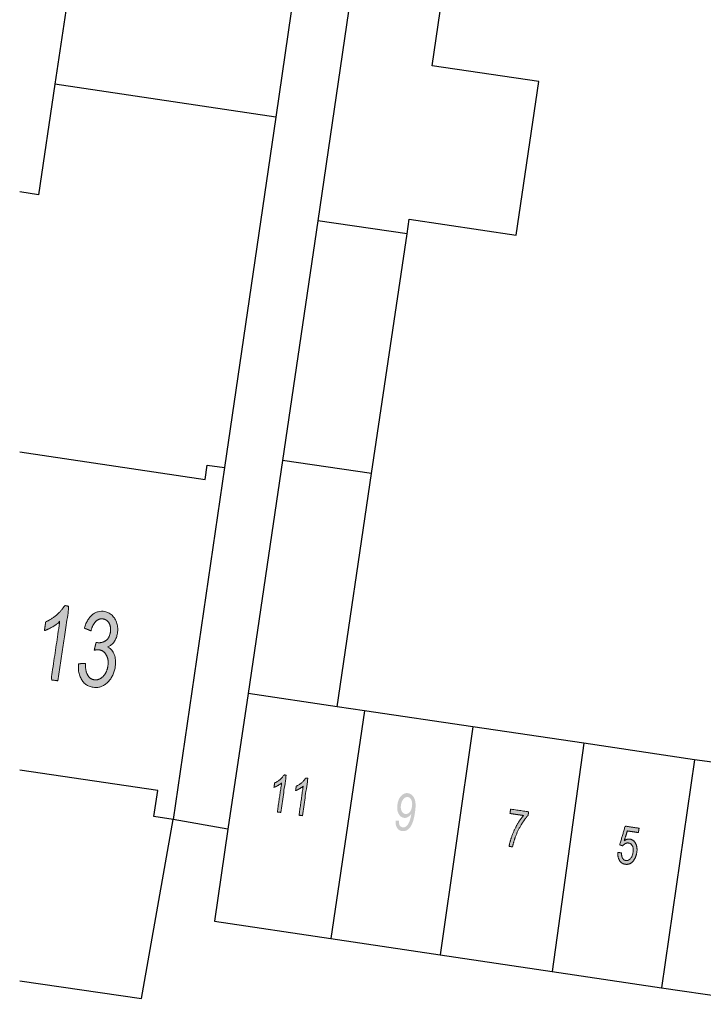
# Model space of a CAD drawing. Header units: metres. Extents: x 134035 to 140154, y 395174 to 396296.
# Tile 18 of 30: x 140063 to 140081, y 396103 to 396130. Entities that reach past the tile are written whole.
import ezdxf

# ---------------------------------------------------------------- set-up
doc = ezdxf.new("R2010")
doc.units = ezdxf.units.M
doc.header["$MEASUREMENT"] = 0

msp = doc.modelspace()

# ---------------------------------------------------------------- hatches: boundary and pattern name
at = {"linetype": 'Continuous', "lineweight": 0, "extrusion": (0, 0, -1)}
h = msp.add_hatch(color=252, dxfattribs=at)
edge = h.paths.add_edge_path()
edge.add_line((-140064.105, 396111.924), (-140063.923, 396111.951))
edge.add_line((-140063.923, 396111.951), (-140064.153, 396113.498))
edge.add_spline(control_points=[(-140064.153, 396113.498), (-140064.075, 396113.425), (-140063.955, 396113.357), (-140063.836, 396113.289), (-140063.745, 396113.26)], knot_values=[0, 0, 0, 0.5, 0.5, 1, 1, 1], degree=2, periodic=0)
edge.add_line((-140063.745, 396113.26), (-140063.78, 396113.494))
edge.add_spline(control_points=[(-140063.78, 396113.494), (-140063.947, 396113.568), (-140064.082, 396113.687), (-140064.216, 396113.806), (-140064.283, 396113.927)], knot_values=[0, 0, 0, 0.5, 0.5, 1, 1, 1], degree=2, periodic=0)
edge.add_line((-140064.283, 396113.927), (-140064.4, 396113.91))
edge.add_line((-140064.4, 396113.91), (-140064.105, 396111.924))
h = msp.add_hatch(color=252, dxfattribs=at)
edge = h.paths.add_edge_path()
edge.add_line((-140064.651, 396112.379), (-140064.838, 396112.384))
edge.add_spline(control_points=[(-140064.838, 396112.384), (-140064.838, 396112.172), (-140064.9, 396112.07), (-140064.962, 396111.968), (-140065.07, 396111.952), (-140065.199, 396111.932), (-140065.305, 396112.038), (-140065.411, 396112.144), (-140065.437, 396112.319), (-140065.462, 396112.486), (-140065.396, 396112.607), (-140065.331, 396112.728), (-140065.204, 396112.747), (-140065.152, 396112.754), (-140065.072, 396112.739)], knot_values=[0, 0, 0, 0.142857, 0.142857, 0.285714, 0.285714, 0.428571, 0.428571, 0.571429, 0.571429, 0.714286, 0.714286, 0.857143, 0.857143, 1, 1, 1], degree=2, periodic=0)
edge.add_line((-140065.072, 396112.739), (-140065.123, 396112.948))
edge.add_spline(control_points=[(-140065.123, 396112.948), (-140065.141, 396112.943), (-140065.152, 396112.941), (-140065.269, 396112.924), (-140065.374, 396112.991), (-140065.479, 396113.058), (-140065.504, 396113.227), (-140065.524, 396113.36), (-140065.469, 396113.458), (-140065.414, 396113.556), (-140065.307, 396113.572), (-140065.201, 396113.587), (-140065.117, 396113.509), (-140065.032, 396113.43), (-140064.986, 396113.254)], knot_values=[0, 0, 0, 0.142857, 0.142857, 0.285714, 0.285714, 0.428571, 0.428571, 0.571429, 0.571429, 0.714286, 0.714286, 0.857143, 0.857143, 1, 1, 1], degree=2, periodic=0)
edge.add_line((-140064.986, 396113.254), (-140064.81, 396113.325))
edge.add_spline(control_points=[(-140064.81, 396113.325), (-140064.88, 396113.564), (-140065.018, 396113.681), (-140065.157, 396113.797), (-140065.333, 396113.771), (-140065.454, 396113.753), (-140065.546, 396113.668), (-140065.638, 396113.584), (-140065.675, 396113.456), (-140065.711, 396113.328), (-140065.691, 396113.193), (-140065.672, 396113.065), (-140065.605, 396112.968), (-140065.537, 396112.87), (-140065.427, 396112.824), (-140065.553, 396112.764), (-140065.606, 396112.625), (-140065.66, 396112.487), (-140065.631, 396112.296), (-140065.593, 396112.037), (-140065.425, 396111.878), (-140065.256, 396111.719), (-140065.04, 396111.751), (-140064.844, 396111.78), (-140064.738, 396111.955), (-140064.632, 396112.129), (-140064.651, 396112.379)], knot_values=[0, 0, 0, 0.076923, 0.076923, 0.153846, 0.153846, 0.230769, 0.230769, 0.307692, 0.307692, 0.384615, 0.384615, 0.461538, 0.461538, 0.538462, 0.538462, 0.615385, 0.615385, 0.692308, 0.692308, 0.769231, 0.769231, 0.846154, 0.846154, 0.923077, 0.923077, 1, 1, 1], degree=2, periodic=0)
h = msp.add_hatch(color=252, dxfattribs=at)
edge = h.paths.add_edge_path()
edge.add_line((-140070.04, 396108.419), (-140069.949, 396108.432))
edge.add_line((-140069.949, 396108.432), (-140070.064, 396109.206))
edge.add_spline(control_points=[(-140070.064, 396109.206), (-140070.025, 396109.169), (-140069.965, 396109.135), (-140069.906, 396109.101), (-140069.86, 396109.087)], knot_values=[0, 0, 0, 0.5, 0.5, 1, 1, 1], degree=2, periodic=0)
edge.add_line((-140069.86, 396109.087), (-140069.877, 396109.204))
edge.add_spline(control_points=[(-140069.877, 396109.204), (-140069.961, 396109.241), (-140070.028, 396109.3), (-140070.095, 396109.36), (-140070.129, 396109.421)], knot_values=[0, 0, 0, 0.5, 0.5, 1, 1, 1], degree=2, periodic=0)
edge.add_line((-140070.129, 396109.421), (-140070.187, 396109.412))
edge.add_line((-140070.187, 396109.412), (-140070.04, 396108.419))
h = msp.add_hatch(color=252, dxfattribs=at)
edge = h.paths.add_edge_path()
edge.add_line((-140070.616, 396108.333), (-140070.525, 396108.347))
edge.add_line((-140070.525, 396108.347), (-140070.64, 396109.12))
edge.add_spline(control_points=[(-140070.64, 396109.12), (-140070.601, 396109.084), (-140070.541, 396109.05), (-140070.482, 396109.016), (-140070.436, 396109.001)], knot_values=[0, 0, 0, 0.5, 0.5, 1, 1, 1], degree=2, periodic=0)
edge.add_line((-140070.436, 396109.001), (-140070.454, 396109.119))
edge.add_spline(control_points=[(-140070.454, 396109.119), (-140070.537, 396109.155), (-140070.604, 396109.215), (-140070.672, 396109.274), (-140070.705, 396109.335)], knot_values=[0, 0, 0, 0.5, 0.5, 1, 1, 1], degree=2, periodic=0)
edge.add_line((-140070.705, 396109.335), (-140070.764, 396109.326))
edge.add_line((-140070.764, 396109.326), (-140070.616, 396108.333))
h = msp.add_hatch(color=252, dxfattribs=at)
edge = h.paths.add_edge_path()
edge.add_line((-140073.098, 396108.2), (-140073.188, 396108.197))
edge.add_spline(control_points=[(-140073.188, 396108.197), (-140073.187, 396108.113), (-140073.212, 396108.071), (-140073.238, 396108.03), (-140073.287, 396108.022), (-140073.329, 396108.016), (-140073.365, 396108.037), (-140073.4, 396108.058), (-140073.427, 396108.098), (-140073.453, 396108.138), (-140073.478, 396108.209), (-140073.502, 396108.28), (-140073.513, 396108.355), (-140073.515, 396108.363), (-140073.516, 396108.38), (-140073.48, 396108.326), (-140073.428, 396108.296), (-140073.375, 396108.267), (-140073.32, 396108.276), (-140073.228, 396108.289), (-140073.178, 396108.388), (-140073.127, 396108.486), (-140073.149, 396108.632), (-140073.171, 396108.782), (-140073.251, 396108.864), (-140073.331, 396108.946), (-140073.431, 396108.931), (-140073.504, 396108.92), (-140073.556, 396108.859), (-140073.608, 396108.799), (-140073.625, 396108.698), (-140073.642, 396108.597), (-140073.615, 396108.415), (-140073.587, 396108.226), (-140073.539, 396108.118), (-140073.492, 396108.01), (-140073.422, 396107.961), (-140073.352, 396107.911), (-140073.27, 396107.923), (-140073.183, 396107.936), (-140073.138, 396108.009), (-140073.092, 396108.081), (-140073.098, 396108.2)], knot_values=[0, 0, 0, 0.047619, 0.047619, 0.095238, 0.095238, 0.142857, 0.142857, 0.190476, 0.190476, 0.238095, 0.238095, 0.285714, 0.285714, 0.333333, 0.333333, 0.380952, 0.380952, 0.428571, 0.428571, 0.47619, 0.47619, 0.52381, 0.52381, 0.571429, 0.571429, 0.619048, 0.619048, 0.666667, 0.666667, 0.714286, 0.714286, 0.761905, 0.761905, 0.809524, 0.809524, 0.857143, 0.857143, 0.904762, 0.904762, 0.952381, 0.952381, 1, 1, 1], degree=2, periodic=0)
edge = h.paths.add_edge_path(flags=16)
edge.add_spline(control_points=[(-140073.536, 396108.581), (-140073.551, 396108.685), (-140073.519, 396108.753), (-140073.487, 396108.82), (-140073.428, 396108.829), (-140073.367, 396108.838), (-140073.312, 396108.779), (-140073.258, 396108.719), (-140073.242, 396108.614), (-140073.228, 396108.519), (-140073.262, 396108.454), (-140073.296, 396108.389), (-140073.358, 396108.379), (-140073.422, 396108.37), (-140073.471, 396108.423), (-140073.52, 396108.476), (-140073.536, 396108.581)], knot_values=[0, 0, 0, 0.125, 0.125, 0.25, 0.25, 0.375, 0.375, 0.5, 0.5, 0.625, 0.625, 0.75, 0.75, 0.875, 0.875, 1, 1, 1], degree=2, periodic=0)
h = msp.add_hatch(color=252, dxfattribs=at)
edge = h.paths.add_edge_path()
edge.add_line((-140076.146, 396108.391), (-140076.163, 396108.508))
edge.add_line((-140076.163, 396108.508), (-140076.643, 396108.437))
edge.add_line((-140076.643, 396108.437), (-140076.629, 396108.342))
edge.add_spline(control_points=[(-140076.629, 396108.342), (-140076.543, 396108.252), (-140076.449, 396108.096), (-140076.355, 396107.94), (-140076.291, 396107.769), (-140076.245, 396107.649), (-140076.215, 396107.502)], knot_values=[0, 0, 0, 0.333333, 0.333333, 0.666667, 0.666667, 1, 1, 1], degree=2, periodic=0)
edge.add_line((-140076.215, 396107.502), (-140076.122, 396107.516))
edge.add_spline(control_points=[(-140076.122, 396107.516), (-140076.14, 396107.633), (-140076.198, 396107.793), (-140076.255, 396107.954), (-140076.34, 396108.098), (-140076.424, 396108.242), (-140076.509, 396108.337)], knot_values=[0, 0, 0, 0.333333, 0.333333, 0.666667, 0.666667, 1, 1, 1], degree=2, periodic=0)
edge.add_line((-140076.509, 396108.337), (-140076.146, 396108.391))
h = msp.add_hatch(color=252, dxfattribs=at)
edge = h.paths.add_edge_path()
edge.add_line((-140079.02, 396107.35), (-140079.118, 396107.346))
edge.add_spline(control_points=[(-140079.118, 396107.346), (-140079.114, 396107.252), (-140079.146, 396107.199), (-140079.178, 396107.146), (-140079.232, 396107.138), (-140079.299, 396107.128), (-140079.354, 396107.188), (-140079.409, 396107.247), (-140079.425, 396107.357), (-140079.441, 396107.461), (-140079.406, 396107.528), (-140079.372, 396107.595), (-140079.3, 396107.605), (-140079.256, 396107.612), (-140079.217, 396107.59), (-140079.178, 396107.569), (-140079.151, 396107.529)], knot_values=[0, 0, 0, 0.125, 0.125, 0.25, 0.25, 0.375, 0.375, 0.5, 0.5, 0.625, 0.625, 0.75, 0.75, 0.875, 0.875, 1, 1, 1], degree=2, periodic=0)
edge.add_line((-140079.151, 396107.529), (-140079.068, 396107.556))
edge.add_line((-140079.068, 396107.556), (-140079.215, 396108.054))
edge.add_line((-140079.215, 396108.054), (-140079.584, 396107.999))
edge.add_line((-140079.584, 396107.999), (-140079.567, 396107.883))
edge.add_line((-140079.567, 396107.883), (-140079.271, 396107.927))
edge.add_line((-140079.271, 396107.927), (-140079.191, 396107.667))
edge.add_spline(control_points=[(-140079.191, 396107.667), (-140079.267, 396107.719), (-140079.341, 396107.709), (-140079.438, 396107.694), (-140079.491, 396107.594), (-140079.545, 396107.495), (-140079.524, 396107.354), (-140079.504, 396107.219), (-140079.43, 396107.13), (-140079.341, 396107.02), (-140079.218, 396107.039), (-140079.117, 396107.054), (-140079.064, 396107.139), (-140079.011, 396107.224), (-140079.02, 396107.35)], knot_values=[0, 0, 0, 0.142857, 0.142857, 0.285714, 0.285714, 0.428571, 0.428571, 0.571429, 0.571429, 0.714286, 0.714286, 0.857143, 0.857143, 1, 1, 1], degree=2, periodic=0)

# ---------------------------------------------------------------- linework, layer by layer
at = {"color": 252}
for p, q in [((140064.446, 396130.626), (140064.026, 396127.807)), ((140071.965, 396130.549), (140071.024, 396124.169)), ((140074.071, 396128.301), (140074.353, 396130.2)), ((140070.318, 396129.748), (140069.906, 396126.928)), ((140076.913, 396127.88), (140074.071, 396128.301)), ((140064.026, 396127.807), (140063.591, 396124.864)), ((140069.906, 396126.928), (140064.026, 396127.807)), ((140076.307, 396123.791), (140076.913, 396127.88)), ((140069.906, 396126.928), (140068.542, 396117.602)), ((140063.591, 396124.864), (140063.087, 396124.939)), ((140071.024, 396124.169), (140070.083, 396117.789)), ((140073.407, 396123.822), (140071.024, 396124.169)), ((140073.407, 396123.822), (140073.465, 396124.212)), ((140073.465, 396124.212), (140076.307, 396123.791)), ((140072.461, 396117.442), (140073.407, 396123.822)), ((140063.087, 396118.019), (140068.026, 396117.286)), ((140070.083, 396117.789), (140069.169, 396111.587)), ((140072.461, 396117.442), (140070.083, 396117.789)), ((140068.542, 396117.602), (140067.172, 396108.232)), ((140068.026, 396117.286), (140068.083, 396117.67)), ((140068.083, 396117.67), (140068.542, 396117.602)), ((140071.54, 396111.235), (140072.461, 396117.442)), ((140069.169, 396111.587), (140068.634, 396107.975)), ((140071.54, 396111.235), (140069.169, 396111.587)), ((140072.27, 396111.127), (140071.54, 396111.235)), ((140072.27, 396111.127), (140071.378, 396105.061)), ((140075.158, 396110.699), (140072.27, 396111.127)), ((140075.158, 396110.699), (140074.285, 396104.629)), ((140078.113, 396110.26), (140075.158, 396110.699)), ((140078.113, 396110.26), (140077.273, 396104.185)), ((140081.064, 396109.823), (140078.113, 396110.26)), ((140081.064, 396109.823), (140080.181, 396103.753)), ((140081.527, 396109.754), (140081.064, 396109.823)), ((140066.762, 396109.002), (140063.087, 396109.548)), ((140066.662, 396108.312), (140066.762, 396109.002)), ((140067.172, 396108.232), (140066.662, 396108.312)), ((140066.332, 396103.462), (140067.172, 396108.232)), ((140068.634, 396107.975), (140067.172, 396108.232)), ((140068.634, 396107.975), (140068.272, 396105.522)), ((140068.272, 396105.522), (140071.378, 396105.061)), ((140071.378, 396105.061), (140074.285, 396104.629)), ((140074.285, 396104.629), (140077.273, 396104.185)), ((140077.273, 396104.185), (140080.181, 396103.753)), ((140063.087, 396103.939), (140066.332, 396103.462)), ((140080.181, 396103.753), (140083.158, 396103.31))]:
    msp.add_line(p, q, dxfattribs=at)
at = {"color": 252, "linetype": 'Continuous', "lineweight": 0}
for points, knots in [([(140064.105, 396111.924), (140064.014, 396111.937), (140063.923, 396111.951), (140064.038, 396112.725), (140064.153, 396113.498), (140064.075, 396113.425), (140063.955, 396113.357), (140063.836, 396113.289), (140063.745, 396113.26), (140063.763, 396113.377), (140063.78, 396113.494), (140063.947, 396113.568), (140064.082, 396113.687), (140064.216, 396113.806), (140064.283, 396113.927), (140064.341, 396113.918), (140064.4, 396113.91), (140064.252, 396112.917), (140064.105, 396111.924)], [0, 0, 0, 0.1, 0.1, 0.2, 0.2, 0.3, 0.3, 0.4, 0.4, 0.6, 0.6, 0.7, 0.7, 0.8, 0.8, 0.9, 0.9, 1, 1, 1]), ([(140064.651, 396112.379), (140064.744, 396112.381), (140064.838, 396112.384), (140064.838, 396112.172), (140064.9, 396112.07), (140064.962, 396111.968), (140065.07, 396111.952), (140065.199, 396111.932), (140065.305, 396112.038), (140065.411, 396112.144), (140065.437, 396112.319), (140065.462, 396112.486), (140065.396, 396112.607), (140065.331, 396112.728), (140065.204, 396112.747), (140065.152, 396112.754), (140065.072, 396112.739), (140065.097, 396112.844), (140065.123, 396112.948), (140065.141, 396112.943), (140065.152, 396112.941), (140065.269, 396112.924), (140065.374, 396112.991), (140065.479, 396113.058), (140065.504, 396113.227), (140065.524, 396113.36), (140065.469, 396113.458), (140065.414, 396113.556), (140065.307, 396113.572), (140065.201, 396113.587), (140065.117, 396113.509), (140065.032, 396113.43), (140064.986, 396113.254), (140064.898, 396113.289), (140064.81, 396113.325), (140064.88, 396113.564), (140065.018, 396113.681), (140065.157, 396113.797), (140065.333, 396113.771), (140065.454, 396113.753), (140065.546, 396113.668), (140065.638, 396113.584), (140065.675, 396113.456), (140065.711, 396113.328), (140065.691, 396113.193), (140065.672, 396113.065), (140065.605, 396112.968), (140065.537, 396112.87), (140065.427, 396112.824), (140065.553, 396112.764), (140065.606, 396112.625), (140065.66, 396112.487), (140065.631, 396112.296), (140065.593, 396112.037), (140065.425, 396111.878), (140065.256, 396111.719), (140065.04, 396111.751), (140064.844, 396111.78), (140064.738, 396111.955), (140064.632, 396112.129), (140064.651, 396112.379)], [0, 0, 0, 0.166667, 0.166667, 0.190476, 0.190476, 0.214286, 0.214286, 0.238095, 0.238095, 0.261905, 0.261905, 0.285714, 0.285714, 0.309524, 0.309524, 0.333333, 0.333333, 0.5, 0.5, 0.52381, 0.52381, 0.547619, 0.547619, 0.571429, 0.571429, 0.595238, 0.595238, 0.619048, 0.619048, 0.642857, 0.642857, 0.666667, 0.666667, 0.833333, 0.833333, 0.846154, 0.846154, 0.858974, 0.858974, 0.871795, 0.871795, 0.884615, 0.884615, 0.897436, 0.897436, 0.910256, 0.910256, 0.923077, 0.923077, 0.935897, 0.935897, 0.948718, 0.948718, 0.961538, 0.961538, 0.974359, 0.974359, 0.987179, 0.987179, 1, 1, 1]), ([(140070.04, 396108.419), (140069.994, 396108.426), (140069.949, 396108.432), (140070.006, 396108.819), (140070.064, 396109.206), (140070.025, 396109.169), (140069.965, 396109.135), (140069.906, 396109.101), (140069.86, 396109.087), (140069.869, 396109.145), (140069.877, 396109.204), (140069.961, 396109.241), (140070.028, 396109.3), (140070.095, 396109.36), (140070.129, 396109.421), (140070.158, 396109.416), (140070.187, 396109.412), (140070.114, 396108.915), (140070.04, 396108.419)], [0, 0, 0, 0.1, 0.1, 0.2, 0.2, 0.3, 0.3, 0.4, 0.4, 0.6, 0.6, 0.7, 0.7, 0.8, 0.8, 0.9, 0.9, 1, 1, 1]), ([(140070.616, 396108.333), (140070.571, 396108.34), (140070.525, 396108.347), (140070.582, 396108.734), (140070.64, 396109.12), (140070.601, 396109.084), (140070.541, 396109.05), (140070.482, 396109.016), (140070.436, 396109.001), (140070.445, 396109.06), (140070.454, 396109.119), (140070.537, 396109.155), (140070.604, 396109.215), (140070.672, 396109.274), (140070.705, 396109.335), (140070.734, 396109.331), (140070.764, 396109.326), (140070.69, 396108.83), (140070.616, 396108.333)], [0, 0, 0, 0.1, 0.1, 0.2, 0.2, 0.3, 0.3, 0.4, 0.4, 0.6, 0.6, 0.7, 0.7, 0.8, 0.8, 0.9, 0.9, 1, 1, 1]), ([(140076.146, 396108.391), (140076.154, 396108.45), (140076.163, 396108.508), (140076.403, 396108.472), (140076.643, 396108.437), (140076.636, 396108.389), (140076.629, 396108.342), (140076.543, 396108.252), (140076.449, 396108.096), (140076.355, 396107.94), (140076.291, 396107.769), (140076.245, 396107.649), (140076.215, 396107.502), (140076.168, 396107.509), (140076.122, 396107.516), (140076.14, 396107.633), (140076.198, 396107.793), (140076.255, 396107.954), (140076.34, 396108.098), (140076.424, 396108.242), (140076.509, 396108.337), (140076.327, 396108.364), (140076.146, 396108.391)], [0, 0, 0, 0.066667, 0.066667, 0.133333, 0.133333, 0.2, 0.2, 0.266667, 0.266667, 0.333333, 0.333333, 0.4, 0.4, 0.6, 0.6, 0.666667, 0.666667, 0.733333, 0.733333, 0.8, 0.8, 1, 1, 1]), ([(140079.02, 396107.35), (140079.069, 396107.348), (140079.118, 396107.346), (140079.114, 396107.252), (140079.146, 396107.199), (140079.178, 396107.146), (140079.232, 396107.138), (140079.299, 396107.128), (140079.354, 396107.188), (140079.409, 396107.247), (140079.425, 396107.357), (140079.441, 396107.461), (140079.406, 396107.528), (140079.372, 396107.595), (140079.3, 396107.605), (140079.256, 396107.612), (140079.217, 396107.59), (140079.178, 396107.569), (140079.151, 396107.529), (140079.109, 396107.543), (140079.068, 396107.556), (140079.141, 396107.805), (140079.215, 396108.054), (140079.399, 396108.027), (140079.584, 396107.999), (140079.575, 396107.941), (140079.567, 396107.883), (140079.419, 396107.905), (140079.271, 396107.927), (140079.231, 396107.797), (140079.191, 396107.667), (140079.267, 396107.719), (140079.341, 396107.709), (140079.438, 396107.694), (140079.491, 396107.594), (140079.545, 396107.495), (140079.524, 396107.354), (140079.504, 396107.219), (140079.43, 396107.13), (140079.341, 396107.02), (140079.218, 396107.039), (140079.117, 396107.054), (140079.064, 396107.139), (140079.011, 396107.224), (140079.02, 396107.35)], [0, 0, 0, 0.25, 0.25, 0.28125, 0.28125, 0.3125, 0.3125, 0.34375, 0.34375, 0.375, 0.375, 0.40625, 0.40625, 0.4375, 0.4375, 0.46875, 0.46875, 0.5, 0.5, 0.541667, 0.541667, 0.583333, 0.583333, 0.625, 0.625, 0.666667, 0.666667, 0.708333, 0.708333, 0.75, 0.75, 0.785714, 0.785714, 0.821429, 0.821429, 0.857143, 0.857143, 0.892857, 0.892857, 0.928571, 0.928571, 0.964286, 0.964286, 1, 1, 1])]:
    msp.add_open_spline(points, degree=2, knots=knots, dxfattribs=at)

doc.saveas('drawing.dxf')
